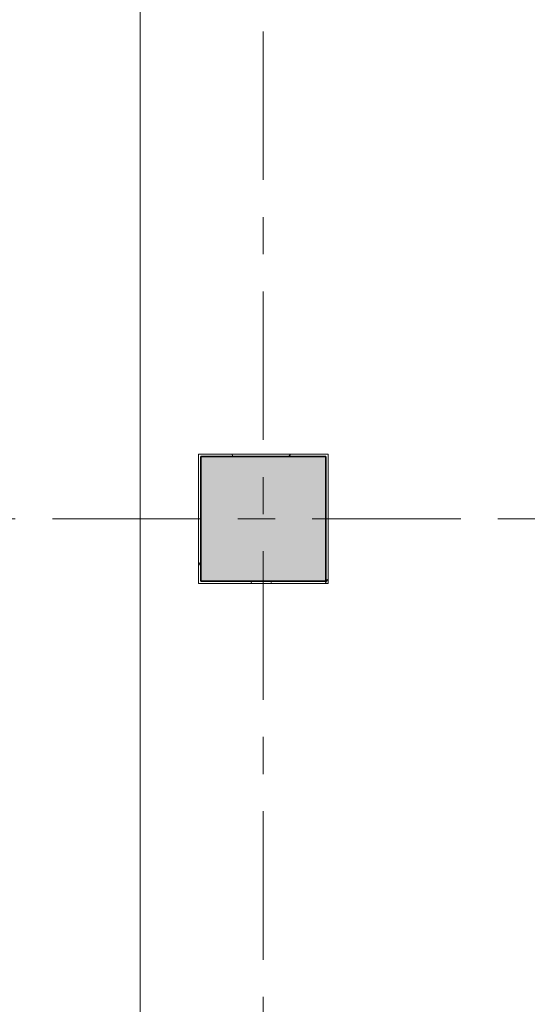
# Model space of a CAD drawing. Extents: x 3165 to 57695, y -7842 to 39081.
# Tile 186 of 248: x 47475 to 49654, y 17253 to 21462. Entities that reach past the tile are written whole.
import ezdxf

# ---------------------------------------------------------------- set-up
doc = ezdxf.new("R2010")
doc.units = 0
doc.header["$LTSCALE"] = 50
doc.linetypes.add('Onderlegger 3e verdieping$0$stramien', pattern=[22.225, 12.7, -3.175, 3.175, -3.175])
doc.layers.get('0').update_dxf_attribs({"linetype": 'CONTINUOUS'})
for name, color, linetype, lineweight in [('Onderlegger 3e verdieping$0$A-FLOR-OTLN', 8, 'CONTINUOUS', 18), ('Onderlegger 3e verdieping$0$A-GENM', 8, 'CONTINUOUS', 18), ('Onderlegger 3e verdieping$0$S-COLS', 8, 'CONTINUOUS', 18), ('Onderlegger 3e verdieping$0$S-GRID', 8, 'CONTINUOUS', 18)]:
    doc.layers.add(name, color=color, linetype=linetype, lineweight=lineweight)

# ---------------------------------------------------------------- blocks, each defined once
blk = doc.blocks.new('Onderlegger 3e verdieping$0$42_KA leemstuc betonkolomafwerking - Type-V41-Plotview 3e Verdieping - schaal 1 op 100')
at = {"layer": 'Onderlegger 3e verdieping$0$A-GENM'}
h = blk.add_hatch(dxfattribs=at)
h.set_pattern_fill('FP_135', color=256, style=0, pattern_type=2)
h.set_pattern_definition([(0, (-48516.6, -19328.2), (406.4, 101.6), [33.528, -271.272, 33.528, -1896.872]), (0, (-48516.6, -19328.2), (406.4, 101.6), [-338.328, -271.272, 33.528, -576.072, -1016]), (0, (-48516.6, -19328.2), (406.4, 101.6), [-1219.2, 33.528, -271.272, 33.528, -677.672]), (0, (-48516.6, -19328.2), (406.4, 101.6), [-1557.528, -169.672, 33.528, -474.472]), (120, (-48364.2, -19277.4), (-291.18818, 301.15272), [33.528, -271.272, 33.528, -1896.872]), (120, (-48364.2, -19277.4), (-291.18818, 301.15272), [-338.328, -271.272, 33.528, -576.072, -1016]), (120, (-48364.2, -19277.4), (-291.18818, 301.15272), [-1219.2, 33.528, -271.272, 33.528, -677.672]), (120, (-48364.2, -19277.4), (-291.18818, 301.15272), [-1557.528, -169.672, 33.528, -474.472]), (240, (-48313.4, -19074.2), (-115.21182, -402.75272), [33.528, -271.272, 33.528, -1896.872]), (240, (-48313.4, -19074.2), (-115.21182, -402.75272), [-338.328, -271.272, 33.528, -576.072, -1016]), (240, (-48313.4, -19074.2), (-115.21182, -402.75272), [-1219.2, 33.528, -271.272, 33.528, -677.672]), (240, (-48313.4, -19074.2), (-115.21182, -402.75272), [-1557.528, -169.672, 33.528, -474.472])])
h.paths.add_polyline_path([(-277, -277), (277, -277), (277, 277), (-277, 277)], flags=0)
h.paths.add_polyline_path([(-267, -267), (-267, 267), (267, 267), (267, -267)], flags=0)
for p, q in [((277, 277), (-277, 277)), ((-277, 277), (-277, -277)), ((-267, 267), (267, 267)), ((-267, -267), (-267, 267)), ((267, 267), (267, -267)), ((277, -277), (277, 277)), ((-277, -277), (277, -277)), ((267, -267), (-267, -267))]:
    blk.add_line(p, q, dxfattribs=at)
blk = doc.blocks.new('Onderlegger 3e verdieping')
at = {"layer": 'Onderlegger 3e verdieping$0$S-COLS', "lineweight": 5}
blk.add_hatch(color=256, dxfattribs=at).paths.add_polyline_path([(48783.6, 19061.2), (48783.6, 19595.2), (48249.6, 19595.2), (48249.6, 19061.2)], flags=0)
at = {"layer": 'Onderlegger 3e verdieping$0$A-FLOR-OTLN'}
blk.add_line((47989.6, 29801.2), (47989.6, 8855.2), dxfattribs=at)
at = {"layer": 'Onderlegger 3e verdieping$0$S-COLS', "lineweight": 35}
for p, q in [((48783.6, 19595.2), (48249.6, 19595.2)), ((48249.6, 19595.2), (48249.6, 19061.2)), ((48783.6, 19061.2), (48783.6, 19595.2)), ((48249.6, 19061.2), (48783.6, 19061.2))]:
    blk.add_line(p, q, dxfattribs=at)
at = {"layer": 'Onderlegger 3e verdieping$0$S-GRID', "linetype": 'Onderlegger 3e verdieping$0$stramien'}
for p, q in [((48516.6, 38080.6), (48516.6, 989.5)), ((3164.6, 19328.2), (56107.8, 19328.2))]:
    blk.add_line(p, q, dxfattribs=at)
at = {"layer": 'Onderlegger 3e verdieping$0$A-GENM'}
blk.add_blockref('Onderlegger 3e verdieping$0$42_KA leemstuc betonkolomafwerking - Type-V41-Plotview 3e Verdieping - schaal 1 op 100', (48516.6, 19328.2), dxfattribs=at)

msp = doc.modelspace()

# ---------------------------------------------------------------- block references
msp.add_blockref('Onderlegger 3e verdieping', (0, 0))

doc.saveas('drawing.dxf')
